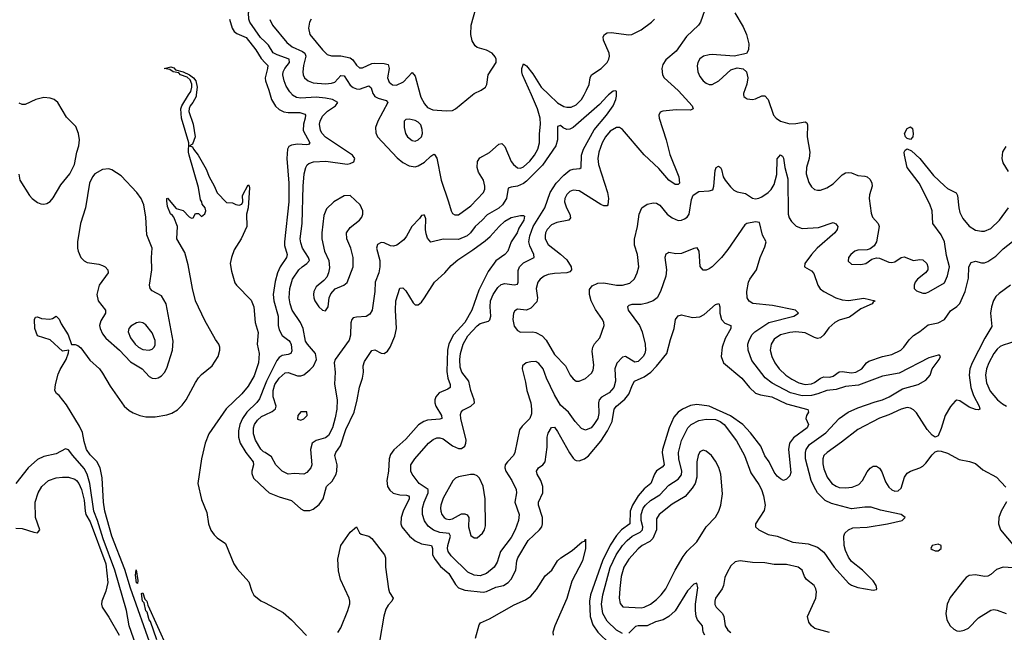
# Model space of a CAD drawing. Header units: inches. Extents: x 1550315 to 1685896, y 510706 to 640504.
# Tile 37 of 256: x 1588414 to 1594777, y 526529 to 530486. Entities that reach past the tile are written whole.
import ezdxf

# ---------------------------------------------------------------- set-up
doc = ezdxf.new("R2010")
doc.units = ezdxf.units.IN
doc.header["$MEASUREMENT"] = 0
for name, color, linetype in [('B5582', 7, 'Continuous'), ('B5583', 7, 'Continuous'), ('B5592', 7, 'Continuous'), ('B5593', 7, 'Continuous')]:
    doc.layers.add(name, color=color, linetype=linetype)

msp = doc.modelspace()

# ---------------------------------------------------------------- linework, layer by layer
at = {"layer": 'B5582', "color": 5}
for points, elevation in [([(1588408.3, 529488.3), (1588414.9, 529450), (1588476.5, 529350), (1588494.6, 529330), (1588530, 529303.9), (1588550, 529296.2), (1588570, 529295.2), (1588590, 529299.2), (1588610, 529311.4), (1588630, 529334.3), (1588680.4, 529419.6), (1588737.8, 529490), (1588768.3, 529550), (1588783.4, 529630), (1588795.7, 529670), (1588799.8, 529710), (1588793.7, 529750), (1588776.4, 529796.4), (1588717.1, 529857.1), (1588659.5, 529950), (1588637.8, 529970), (1588610, 529979.8), (1588570, 529984.1), (1588518.1, 529970), (1588450, 529937.7), (1588430, 529937.2), (1588410, 529946.5)], 420), ([(1589265.8, 526430), (1589130, 526812.8), (1589093.5, 526933.5), (1589010, 527150), (1588963.4, 527310), (1588955.2, 527370), (1588946.6, 527526.6), (1588933.5, 527590), (1588912.8, 527632.8), (1588870, 527674.6), (1588846.6, 527710), (1588830, 527760.4), (1588818.9, 527818.9), (1588799.7, 527859.7), (1588717.3, 527997.3), (1588670, 528058), (1588651.7, 528071.7), (1588642, 528090), (1588646, 528130), (1588663.5, 528196.5), (1588674.9, 528225.1), (1588714, 528290), (1588730, 528334), (1588731.5, 528351.5), (1588690, 528345.2), (1588610, 528417), (1588530, 528444), (1588512.3, 528490), (1588509.3, 528550), (1588516.4, 528563.6), (1588530, 528566), (1588555.9, 528555.9), (1588609.3, 528550.7), (1588625.2, 528554.8), (1588650, 528570.8), (1588670, 528550.7), (1588681.2, 528521.2), (1588728.2, 528450), (1588748.1, 528388.1), (1588771.7, 528388.3), (1588790, 528381), (1588810, 528365.2), (1588866.3, 528286.3), (1588930, 528230.1), (1588950, 528203.5), (1588998.1, 528118.1), (1589089.6, 527989.6), (1589120.9, 527960.9), (1589146.6, 527946.6), (1589190, 527929.6), (1589230, 527920.3), (1589290, 527921), (1589366, 527934), (1589396.3, 527943.7), (1589434.2, 527965.8), (1589464.2, 527995.8), (1589489.9, 528030.1), (1589550, 528143.1), (1589570, 528172.4), (1589590, 528194.4), (1589657.6, 528250), (1589697.4, 528310), (1589708.2, 528350), (1589707.1, 528370), (1589700.4, 528390), (1589679.4, 528419.4), (1589610, 528542.6), (1589550, 528668.7), (1589530, 528749.4), (1589502.8, 528902.8), (1589481.3, 528981.3), (1589429.8, 529070), (1589434, 529150), (1589409.2, 529209.2), (1589402, 529222), (1589389, 529231), (1589370, 529278), (1589364, 529316), (1589366, 529330), (1589370, 529332), (1589425.4, 529265.4), (1589470, 529254), (1589510, 529212), (1589523.6, 529203.6), (1589534.6, 529205.4), (1589550, 529234), (1589570, 529234), (1589590, 529214), (1589610, 529232), (1589617.2, 529250), (1589612, 529270), (1589594.2, 529294.2), (1589591.6, 529310), (1589583, 529323), (1589570, 529402), (1589508.6, 529610), (1589505.3, 529630), (1589508.1, 529690), (1589459.3, 529850), (1589455.6, 529910), (1589462.3, 529930), (1589506, 530000)], 380), ([(1589554.8, 530000), (1589553.6, 529990), (1589533.4, 529950), (1589516.5, 529930), (1589508.9, 529911.1), (1589507.5, 529892.5), (1589536, 529810), (1589547.9, 529730), (1589530, 529682), (1589512, 529670), (1589530, 529665.5), (1589536.9, 529650), (1589568, 529610), (1589619.3, 529519.3), (1589638.3, 529470), (1589671.6, 529411.6), (1589690, 529367.3), (1589750, 529304.9), (1589790, 529302), (1589810, 529291.3), (1589833.2, 529286.8), (1589850, 529294), (1589855.3, 529310), (1589854, 529350), (1589890, 529418), (1589898, 529410), (1589899.8, 529399.8), (1589890.4, 529270), (1589880.4, 529230), (1589881.6, 529150), (1589845.2, 529070), (1589800.5, 528999.5), (1589782.5, 528950), (1589775.2, 528910), (1589782, 528862), (1589805.4, 528785.4), (1589814.9, 528770), (1589910, 528674.2), (1589926.7, 528630), (1589935.5, 528530), (1589954.3, 528465.7), (1589948, 528390), (1589961.9, 528330), (1589957.4, 528270), (1589930, 528184.4), (1589890, 528118), (1589850.5, 528069.5), (1589748, 527972), (1589637.3, 527810), (1589612.2, 527750), (1589588.5, 527650), (1589565.2, 527490), (1589590, 527386.8), (1589623.2, 527303.2), (1589634.2, 527230), (1589650, 527188.7), (1589670, 527158.3), (1589690, 527138.9), (1589743.1, 527103.1), (1589797.4, 526970), (1589819.1, 526939.1), (1589894.3, 526854.3), (1589914.5, 526794.5), (1589928.2, 526768.2), (1589972.6, 526732.6), (1590000, 526718.3)], 380), ([(1590000, 528129.5), (1589962.8, 528037.2), (1589946.3, 528013.7), (1589883, 527950), (1589853.7, 527910), (1589836.5, 527870), (1589828, 527830), (1589827.2, 527790), (1589839.8, 527750), (1589876.2, 527690), (1589922.6, 527630), (1589925.3, 527610), (1589913.6, 527570), (1589913.8, 527553.8), (1589924.3, 527524.3), (1590000, 527453.8)], 420), ([(1590000, 527689), (1589990, 527695.4), (1589972.5, 527712.5), (1589937.9, 527770), (1589924.7, 527810), (1589925.7, 527850), (1589931.9, 527870), (1589950, 527898.6), (1589976.7, 527923.3), (1590000, 527934)], 440), ([(1589178, 526410), (1589120.8, 526570), (1589103.4, 526670), (1589029.9, 526930.1), (1588953.3, 527133.3), (1588917.5, 527250), (1588893.7, 527310), (1588867, 527490), (1588850.3, 527550.3), (1588830, 527586), (1588756.6, 527670), (1588730, 527707.4), (1588710, 527712.9), (1588650, 527681.5), (1588570, 527664.5), (1588530, 527644.7), (1588468.1, 527590), (1588390, 527490.8)], 420), ([(1588390, 527201), (1588430, 527198.9), (1588505.3, 527174.7), (1588530, 527171.8), (1588543.7, 527190), (1588516.3, 527270), (1588513.8, 527370), (1588532.7, 527430), (1588557.7, 527470), (1588599.5, 527510), (1588650, 527526.8), (1588690, 527531.6), (1588730, 527529.8), (1588770, 527517.7), (1588781, 527510), (1588796.5, 527490), (1588813, 527450), (1588830, 527381.6), (1588836.6, 527310), (1588842.5, 527290), (1588870, 527242.9), (1588971.3, 526970), (1588983.2, 526850), (1588970, 526793.4), (1588945.3, 526730), (1588943.5, 526710), (1588947.7, 526690), (1588990, 526627.1), (1589056.4, 526510)], 440), ([(1589299.5, 526479.5), (1589258.6, 526598.6), (1589250, 526609.8), (1589238, 526658), (1589230, 526666.6), (1589218.5, 526718.5), (1589208.6, 526730), (1589201.2, 526778.8), (1589210, 526784), (1589223.7, 526743.7), (1589235.2, 526730), (1589242.8, 526702.8), (1589367.8, 526427.8)], 360)]:
    msp.add_lwpolyline(points, dxfattribs=dict(at, elevation=elevation))
for points, elevation in [([(1588990, 529522.1), (1588950, 529517.6), (1588900.6, 529490), (1588884.8, 529470), (1588864.6, 529430), (1588840.1, 529270), (1588806.6, 529170), (1588788.2, 529050), (1588787.5, 529010), (1588791.6, 528990), (1588808.4, 528950), (1588830, 528928.3), (1588850, 528918), (1588926.4, 528906.4), (1588950, 528898.2), (1588966.4, 528890), (1588984.2, 528870), (1588985.7, 528850), (1588928.7, 528770), (1588912.8, 528710), (1588920.2, 528670), (1588969.2, 528610), (1588968.3, 528590), (1588938.7, 528541.3), (1588930.1, 528510), (1588933.2, 528490), (1588950, 528455.9), (1588970, 528429.5), (1589060.1, 528350), (1589130, 528275.7), (1589204.9, 528230), (1589250, 528182), (1589270, 528170.2), (1589290, 528167.4), (1589310, 528172.6), (1589330, 528184.8), (1589350, 528206.4), (1589366, 528234), (1589401.2, 528350), (1589406.6, 528410), (1589360.3, 528650), (1589330, 528701), (1589270, 528735.1), (1589257.6, 528750), (1589252.5, 528770), (1589268.4, 528870), (1589265, 528950), (1589269.8, 529010), (1589236.4, 529096.4), (1589228.8, 529211.2), (1589216.2, 529290), (1589199.2, 529330), (1589170.3, 529370), (1589070, 529477.6), (1589010, 529516.5)], 420), ([(1589190, 528531), (1589170, 528527.2), (1589133, 528507), (1589118.9, 528490), (1589115.6, 528470), (1589131.2, 528430), (1589160.2, 528390), (1589182, 528370), (1589210, 528354.3), (1589249.8, 528350.2), (1589270, 528356.9), (1589283.9, 528370), (1589290, 528384.9), (1589290, 528412.7), (1589270, 528463.5), (1589230, 528514.3), (1589210, 528528.2)], 440), ([(1589176, 526844), (1589170, 526847.3), (1589163.1, 526896.9), (1589167.3, 526932.7), (1589177.6, 526862.4)], 360)]:
    msp.add_lwpolyline(points, close=True, dxfattribs=dict(at, elevation=elevation))
at = {"layer": 'B5583', "color": 5}
for points, elevation in [([(1590000, 530342.6), (1589970.7, 530370), (1589901.9, 530470), (1589894.6, 530490), (1589892.5, 530530), (1589910.1, 530590), (1589941.5, 530630), (1589970, 530651.2), (1590000, 530665.6)], 440), ([(1589768.9, 530490), (1589787.6, 530430), (1589800.1, 530410), (1589816.4, 530396.4), (1589876.6, 530370), (1589940.1, 530290), (1589974.5, 530234.5), (1590000, 530207.5)], 420), ([(1589506, 530000), (1589519.1, 530020.9), (1589527, 530050), (1589525.8, 530070), (1589516.6, 530096.6), (1589495.3, 530115.3), (1589452.7, 530130), (1589442.5, 530142.5), (1589406, 530150), (1589384, 530164), (1589348, 530170), (1589390, 530180.5), (1589410, 530174.9), (1589421.7, 530161.7), (1589470.7, 530150), (1589512.4, 530130), (1589538.3, 530110), (1589551.3, 530090), (1589561.2, 530050), (1589554.8, 530000)], 380), ([(1590000, 530110.7), (1589999.8, 530110), (1590000, 530108.1)], 420)]:
    msp.add_lwpolyline(points, dxfattribs=dict(at, elevation=elevation))
at = {"layer": 'B5592', "color": 5}
for points, elevation in [([(1592219.9, 530000), (1592210, 529992), (1592162, 529938), (1591990, 529789.5), (1591970, 529778.5), (1591950, 529776.6), (1591926.8, 529786.8), (1591910, 529802.6), (1591890, 529796), (1591888.9, 529710), (1591878.8, 529670), (1591793, 529547), (1591690, 529442.9), (1591670, 529427.9), (1591630, 529410.1), (1591590, 529404.7), (1591570, 529397), (1591559, 529330), (1591534.1, 529290), (1591510, 529267.5), (1591434.5, 529225.5), (1591403.7, 529190), (1591356.5, 529150), (1591327.9, 529110), (1591306.3, 529090), (1591250, 529066.8), (1591150, 529067.1), (1591070, 529047.7), (1591050, 529074.8), (1591041.6, 529101.6), (1591037.3, 529130), (1591038.5, 529198.5), (1591030, 529224), (1591023.5, 529223.5), (1591010, 529222), (1590998, 529202), (1590949, 529150), (1590913.5, 529086.5), (1590896, 529064), (1590850.4, 529029.6), (1590830, 529023.2), (1590810, 529025.1), (1590770, 529043.5), (1590750, 529046.2), (1590726.8, 529033.2), (1590720.2, 529010), (1590742.2, 528930), (1590740.7, 528890), (1590734.5, 528850), (1590710.6, 528790), (1590709.8, 528730), (1590690.8, 528610), (1590676.3, 528583.7), (1590652.5, 528567.5), (1590590, 528564.3), (1590570, 528559.1), (1590561.4, 528550), (1590553.4, 528526.6), (1590551.7, 528448.3), (1590544.2, 528415.8), (1590452, 528290), (1590446, 528270), (1590453.8, 528210), (1590449, 528131), (1590465.2, 528030), (1590463, 527970), (1590453.2, 527913.2), (1590434.9, 527850), (1590410, 527800.2), (1590390, 527783.7), (1590330, 527766.7), (1590304.5, 527750), (1590294, 527710), (1590301.4, 527610), (1590294.5, 527590), (1590270, 527561.1), (1590250, 527550.3), (1590190, 527553.6), (1590150, 527550.2), (1590110, 527569.1), (1590069.5, 527609.5), (1590042.2, 527662.2), (1590000, 527689)], 440), ([(1590000, 527934), (1590045.4, 527954.6), (1590067, 527972.9), (1590071.4, 527990), (1590052.9, 528050), (1590052.8, 528090), (1590063.9, 528130), (1590090, 528170.5), (1590130, 528203.7), (1590150, 528206.6), (1590210, 528186.2), (1590230, 528184.2), (1590250, 528192.3), (1590290, 528223.5), (1590312.2, 528247.8), (1590333.2, 528290), (1590325.2, 528330), (1590273.2, 528390), (1590261.7, 528410), (1590246.7, 528490), (1590228, 528530), (1590174.3, 528610), (1590161.4, 528650), (1590155.1, 528690), (1590159.3, 528750), (1590178.1, 528810), (1590217.8, 528870), (1590238.5, 528890), (1590270.2, 528910), (1590286.3, 528930), (1590280.7, 528950), (1590241.9, 529010), (1590230, 529043.8), (1590226.3, 529070), (1590239.8, 529170), (1590245.5, 529410), (1590252.3, 529490), (1590262.3, 529530), (1590272.3, 529547.7), (1590283.2, 529556.7), (1590312.2, 529567.8), (1590391.4, 529571.4), (1590530, 529553.5), (1590550, 529556.4), (1590573.3, 529566.7), (1590580.3, 529590), (1590564.2, 529610), (1590390, 529727.8), (1590369.4, 529750), (1590358.9, 529770), (1590352.4, 529810), (1590355.5, 529830), (1590370, 529861.5), (1590404.3, 529895.7), (1590454.6, 529930), (1590470.3, 529950), (1590436.3, 529970), (1590390, 529978.4), (1590330, 529985.2), (1590230, 529978.5), (1590203.7, 529983.7), (1590178.1, 529998.1), (1590176.4, 530000)], 440), ([(1590032.7, 530000), (1590040.8, 529970), (1590067.9, 529927.9), (1590090, 529906.2), (1590120.4, 529890), (1590150, 529885.2), (1590225.2, 529885.2), (1590256.1, 529876.1), (1590260.2, 529870), (1590259.8, 529850), (1590247.6, 529810), (1590245.6, 529770), (1590288.9, 529690), (1590280, 529680), (1590270, 529677.1), (1590210, 529680.7), (1590170, 529676.3), (1590153.6, 529666.4), (1590143.9, 529650), (1590140.1, 529590), (1590154.1, 529430), (1590154, 529310), (1590125, 529050), (1590126.3, 529026.3), (1590142.5, 528970), (1590139, 528950), (1590097.5, 528890), (1590079.6, 528850), (1590064.9, 528795.1), (1590051.6, 528710), (1590055.9, 528670), (1590084.8, 528570), (1590084.8, 528510), (1590090, 528482.6), (1590110, 528445.1), (1590153.6, 528413.6), (1590162, 528402), (1590168, 528388), (1590172.4, 528347.6), (1590165.5, 528330), (1590150, 528322.9), (1590110, 528316.6), (1590090, 528304.4), (1590075, 528285), (1590008.3, 528150), (1590000, 528129.5)], 420), ([(1590702.4, 530000), (1590709, 529989), (1590730, 529978.3), (1590783.1, 529963.1), (1590793.2, 529950), (1590728.1, 529830), (1590713.2, 529790), (1590714.7, 529754.7), (1590726.5, 529730), (1590853.6, 529593.6), (1590890, 529563.9), (1590930, 529540.7), (1590970, 529536.2), (1590990, 529541.6), (1591030, 529565.8), (1591070, 529604.7), (1591090, 529618), (1591095, 529615), (1591110, 529590.7), (1591137.7, 529450), (1591186, 529310), (1591202, 529250), (1591210, 529234.9), (1591225.3, 529225.3), (1591250, 529226.3), (1591330, 529283.8), (1591410.5, 529369.5), (1591419.3, 529390), (1591420.8, 529410), (1591410.8, 529450), (1591380, 529500), (1591369.8, 529530), (1591371.7, 529570), (1591386.8, 529593.2), (1591450, 529627), (1591510, 529681.6), (1591530, 529685.2), (1591550, 529667.4), (1591589.5, 529570), (1591604.3, 529550), (1591630, 529528.6), (1591650, 529527.1), (1591670, 529535.6), (1591710, 529571.2), (1591740.2, 529610), (1591762, 529650), (1591772.3, 529690), (1591772.6, 529747.4), (1591780.6, 529810), (1591778.5, 529850), (1591761.1, 529910), (1591721.4, 530000)], 460), ([(1592310, 526520.8), (1592270, 526541.4), (1592210, 526599.8), (1592183.4, 526650), (1592174.7, 526710), (1592182.2, 526770), (1592230, 526947.6), (1592268.2, 527030), (1592310, 527089.9), (1592338.9, 527121.1), (1592371.5, 527148.5), (1592424.3, 527175.7), (1592439.1, 527190), (1592441.6, 527210), (1592431.3, 527250), (1592430.1, 527290), (1592444.2, 527330), (1592457.5, 527350), (1592490, 527380.2), (1592550, 527416.6), (1592610, 527478.4), (1592670, 527518.6), (1592690, 527545.3), (1592692.3, 527570), (1592672.7, 527650), (1592671.7, 527690), (1592691.4, 527768.6), (1592731, 527849), (1592752.6, 527870), (1592803.6, 527896.4), (1592850, 527905.2), (1592910, 527902.5), (1592941.8, 527890), (1592967.2, 527870), (1593046.1, 527766.1), (1593098.1, 527670), (1593138, 527558), (1593190, 527482.6), (1593207.3, 527450), (1593221.1, 527410), (1593230.8, 527350), (1593225.5, 527314.5), (1593168.3, 527230), (1593169.7, 527210), (1593189.6, 527190), (1593250, 527159.3), (1593310, 527149), (1593410, 527111.8), (1593510, 527100.2), (1593570, 527077.6), (1593610, 527045.5), (1593677.1, 526950), (1593770, 526846.9), (1593790, 526832.8), (1593830, 526818.3), (1593930, 526800.7), (1593950, 526804), (1593953.4, 526810), (1593948, 526830), (1593930, 526862), (1593861.1, 526930), (1593790, 526986), (1593770, 527014.9), (1593750, 527057.1), (1593742.1, 527090), (1593739, 527150), (1593746, 527170), (1593769.1, 527190.9), (1593797.4, 527202.6), (1593890, 527206.7), (1594022.8, 527230), (1594116, 527250), (1594136, 527270), (1594110.8, 527290), (1593977, 527317), (1593915.9, 527335.9), (1593876.7, 527336.7), (1593790, 527327.2), (1593660.6, 527360.6), (1593619.3, 527379.3), (1593570.1, 527430.1), (1593547.2, 527467.2), (1593529.3, 527509.3), (1593493, 527650), (1593491.6, 527690), (1593496.1, 527710), (1593518.7, 527741.3), (1593623.3, 527816.7), (1593710, 527909.9), (1593768.1, 527950), (1593830, 527978.3), (1593942, 528018), (1593990, 528030.4), (1594032.7, 528050), (1594118.8, 528101.2), (1594220.7, 528130), (1594270, 528156.2), (1594297.6, 528190), (1594310.4, 528230), (1594355.5, 528290), (1594364.7, 528310), (1594358, 528318), (1594350, 528318.8), (1594290, 528302.4), (1594098.4, 528201.6), (1593990, 528182.1), (1593835.6, 528124.4), (1593750, 528117.1), (1593690, 528096.7), (1593630, 528091.5), (1593571.9, 528068.1), (1593530, 528057.7), (1593470, 528056.7), (1593395.7, 528075.7), (1593277.1, 528137.1), (1593231.6, 528171.6), (1593145.2, 528285.2), (1593121.3, 528350), (1593119.8, 528390), (1593125, 528410), (1593145.9, 528450), (1593164.6, 528470), (1593255.8, 528530), (1593415.8, 528570), (1593446.4, 528590), (1593426.8, 528610), (1593279.3, 528639.3), (1593152.2, 528652.2), (1593127.5, 528667.5), (1593115.5, 528690), (1593112.9, 528730), (1593123.2, 528790), (1593131.8, 528810), (1593176.3, 528870), (1593198.3, 528950), (1593230, 529018), (1593238.7, 529050), (1593213.8, 529093.8), (1593194.7, 529174.7), (1593170, 529179.6), (1593114, 529170), (1593099.1, 529160.9), (1592990, 529001.5), (1592950, 528950.3), (1592890, 528890.4), (1592870, 528875.5), (1592850, 528867.7), (1592830, 528867.3), (1592810.5, 528890.5), (1592804.9, 528990), (1592791.7, 529011.7), (1592770, 529008.8), (1592690, 528976), (1592654.3, 528974.3), (1592610, 528980.9), (1592602.2, 528977.8), (1592589.8, 528970.2), (1592584.2, 528950), (1592594.8, 528870), (1592588.7, 528830), (1592555.1, 528730), (1592533.3, 528690), (1592507.3, 528670), (1592465.9, 528654.1), (1592430, 528646), (1592370, 528646.2), (1592350, 528640.3), (1592341.7, 528630), (1592347.1, 528610), (1592418.5, 528510), (1592435.7, 528470), (1592456.8, 528390), (1592458.5, 528350), (1592453.5, 528330), (1592443.5, 528310), (1592410, 528278), (1592390, 528273.4), (1592330, 528309.3), (1592310, 528306.9), (1592272.5, 528267.5), (1592259.3, 528230), (1592263.4, 528150), (1592253.6, 528110), (1592224.5, 528075.5), (1592173.1, 528046.9), (1592158.7, 528030), (1592154.8, 528010), (1592157, 527943), (1592150.5, 527910), (1592125, 527870), (1592106.1, 527850), (1592070, 527835.3), (1592044.1, 527844.1), (1592003.8, 527890), (1591961.3, 527950), (1591910, 527995.3), (1591870, 528062.7), (1591819.3, 528170), (1591796.3, 528230), (1591770, 528264.6), (1591750, 528276.9), (1591716.7, 528276.7), (1591687, 528270), (1591662.7, 528250), (1591660.8, 528230), (1591683.3, 528143.3), (1591691.6, 528090), (1591717.8, 528010), (1591722.6, 527970), (1591720.6, 527939.4), (1591709.8, 527910), (1591660.3, 527859.7), (1591644.6, 527835.4), (1591614.8, 527690), (1591605.8, 527670), (1591565.5, 527630), (1591551.4, 527610), (1591549.1, 527590), (1591555.9, 527570), (1591595.5, 527510), (1591622.2, 527450), (1591624.8, 527430), (1591614.2, 527370), (1591642.3, 527290), (1591638.4, 527250), (1591615.4, 527190), (1591590, 527140.3), (1591521.1, 527050), (1591499.2, 526980.8), (1591480.8, 526950), (1591430.8, 526909.2), (1591390, 526894.1), (1591350, 526897), (1591310, 526916.8), (1591201.9, 527021.9), (1591182.1, 527050), (1591177.7, 527070), (1591180.1, 527090), (1591198.4, 527150), (1591190, 527166.4), (1591130, 527172.7), (1591087.3, 527187.3), (1591054, 527214), (1591029.6, 527249.6), (1591017.6, 527290), (1591018.1, 527330), (1591028.4, 527370), (1591053.8, 527430), (1591054.1, 527450), (1590996.6, 527490), (1590950.2, 527550), (1590940.7, 527570), (1590942.2, 527610), (1590967.2, 527650), (1591055.9, 527750), (1591085.7, 527774.3), (1591110, 527784.2), (1591130, 527784.2), (1591150, 527777.3), (1591210, 527733.5), (1591250, 527715.9), (1591270, 527715.8), (1591290.2, 527730), (1591297.5, 527750), (1591298.6, 527770), (1591265, 527910), (1591263.6, 527936.4), (1591266.9, 527950), (1591277, 527963), (1591330.3, 527990), (1591352.7, 528010), (1591352.1, 528030), (1591329.7, 528089.7), (1591317.5, 528150), (1591271.5, 528210), (1591261.6, 528241.6), (1591258.4, 528290), (1591262, 528330), (1591280.1, 528390), (1591310, 528443.2), (1591370, 528507.6), (1591390, 528522.4), (1591442.7, 528537.3), (1591453.1, 528546.9), (1591457.7, 528570), (1591453.5, 528630), (1591457, 528670), (1591473.1, 528710), (1591503.3, 528756.7), (1591525.3, 528774.7), (1591550, 528781.4), (1591610, 528773.2), (1591630, 528776.9), (1591634.5, 528790), (1591634.8, 528865.2), (1591644.6, 528890), (1591670, 528915.7), (1591738.7, 528950), (1591737.5, 528970), (1591710, 529024), (1591704.3, 529050), (1591709.7, 529090), (1591732.4, 529150), (1591808.7, 529270), (1591843, 529370), (1591881.1, 529430), (1591930, 529481.3), (1591970, 529512.9), (1591990, 529521.1), (1592034.5, 529525.5), (1592042.4, 529530), (1592045.6, 529610), (1592058.3, 529650), (1592126.1, 529773.9), (1592206.3, 529870), (1592249, 529930), (1592267, 529970), (1592271.7, 529991.7), (1592271.2, 530000)], 440), ([(1591001.6, 530000), (1591005.4, 529985.4), (1591030, 529941.3), (1591050, 529917.6), (1591084.5, 529904.5), (1591170, 529896.9), (1591210, 529900.2), (1591230, 529909.2), (1591340, 530000)], 480), ([(1592695.9, 530000), (1592759.5, 529930), (1592767.3, 529910), (1592750, 529902), (1592657.1, 529902.9), (1592570, 529895.8), (1592552.2, 529887.8), (1592544.9, 529870), (1592545.7, 529850), (1592591.3, 529710), (1592615.5, 529615.5), (1592674, 529470), (1592678, 529430), (1592670, 529422), (1592650, 529421.2), (1592610, 529449.4), (1592544.6, 529524.6), (1592450, 529612.1), (1592310, 529776.4), (1592290, 529788.5), (1592270, 529789.8), (1592230, 529765), (1592199.4, 529730), (1592177.2, 529690), (1592157.5, 529630), (1592150.7, 529590), (1592155.1, 529550), (1592213.4, 529370), (1592219.8, 529330), (1592214.7, 529290), (1592210, 529283.5), (1592190, 529282.5), (1592170, 529291.3), (1592030, 529380.3), (1591990, 529385.3), (1591970, 529376.4), (1591950, 529356.9), (1591936.9, 529330), (1591935, 529310), (1591947.8, 529270), (1591969.2, 529230), (1591974.3, 529205.7), (1591962, 529190), (1591884.7, 529175.3), (1591850, 529161.2), (1591821.8, 529130), (1591812, 529110), (1591808.8, 529090), (1591810.2, 529070), (1591830, 529032.8), (1591910, 528971.9), (1591950, 528935), (1591978.8, 528890), (1591980.2, 528870), (1591970, 528857.4), (1591950.1, 528849.9), (1591870, 528847), (1591830, 528840.5), (1591802.7, 528830), (1591776.5, 528810), (1591763, 528790), (1591752, 528750), (1591760.1, 528690), (1591755.7, 528664.3), (1591716.9, 528623.1), (1591690, 528608.5), (1591630, 528615.4), (1591614.3, 528605.7), (1591605.5, 528590), (1591600.2, 528550), (1591610, 528505.5), (1591630, 528478), (1591650, 528466.7), (1591730, 528469.2), (1591750, 528464.1), (1591790, 528443), (1591815.8, 528415.8), (1591870, 528323.8), (1591942, 528250), (1591971.6, 528190), (1591990, 528165.7), (1592010, 528151.8), (1592030, 528150.3), (1592070, 528168.4), (1592110, 528201.6), (1592119, 528221), (1592124.9, 528255.1), (1592114.6, 528345.4), (1592117.3, 528370), (1592128.2, 528391.8), (1592164.2, 528430), (1592191.3, 528510), (1592189.7, 528530), (1592179.7, 528550), (1592134.6, 528614.6), (1592107.3, 528670), (1592095.7, 528710), (1592097.3, 528742.7), (1592113.7, 528766.3), (1592150, 528783), (1592190, 528786.4), (1592270, 528770.8), (1592310, 528770.8), (1592356, 528784), (1592387.3, 528812.7), (1592405.3, 528850), (1592414.2, 528890), (1592406.8, 528970), (1592387.1, 529030), (1592387.6, 529067.6), (1592406.2, 529150), (1592417.8, 529230), (1592433.7, 529270), (1592470, 529294.7), (1592510, 529302.2), (1592530, 529299.6), (1592550, 529288.5), (1592598.4, 529230), (1592630, 529205.7), (1592670, 529188.7), (1592690, 529190.4), (1592710, 529198.4), (1592726.6, 529210), (1592739.6, 529230), (1592756.2, 529323.8), (1592766.8, 529353.2), (1592803.6, 529376.4), (1592870, 529379.3), (1592892.5, 529387.5), (1592900.5, 529410), (1592907.6, 529512.4), (1592915.1, 529530), (1592930, 529538.7), (1592943, 529530), (1592950, 529518.8), (1592960.7, 529470), (1592972.6, 529450), (1593006.6, 529406.6), (1593030, 529384.6), (1593050, 529374.3), (1593103.5, 529363.6), (1593150, 529332.2), (1593170, 529329.3), (1593190, 529333.4), (1593210, 529341.8), (1593250, 529369.2), (1593270, 529389.2), (1593290, 529421.1), (1593306.8, 529486.8), (1593310, 529586), (1593330, 529613.7), (1593343.4, 529603.4), (1593350, 529591), (1593357.8, 529530), (1593377.5, 529457.5), (1593380.2, 529230), (1593386.3, 529206.3), (1593401.2, 529181.2), (1593431.4, 529151.4), (1593470, 529136.3), (1593575.8, 529144.2), (1593670, 529175.3), (1593687.2, 529167.2), (1593700.4, 529150), (1593697, 529130), (1593681.5, 529110), (1593567.3, 529010), (1593530.2, 528970), (1593487.3, 528910), (1593486, 528890), (1593530, 528863.1), (1593545.4, 528845.4), (1593570.9, 528770.9), (1593587.5, 528747.5), (1593610.4, 528730), (1593687.2, 528690), (1593730, 528676.8), (1593770, 528670.8), (1593870, 528686.9), (1593942, 528670), (1593930, 528662), (1593922.8, 528650), (1593850, 528617.1), (1593775.5, 528564.5), (1593710, 528544.1), (1593681.3, 528530), (1593643.8, 528496.2), (1593610, 528449.7), (1593590, 528430.9), (1593570, 528427.1), (1593550, 528433.3), (1593490, 528463.4), (1593430, 528468.5), (1593390, 528465.6), (1593330.4, 528450), (1593290, 528421.5), (1593269.3, 528390), (1593264.1, 528350), (1593275, 528310), (1593295, 528270), (1593323, 528230), (1593366, 528190), (1593403.2, 528163.2), (1593450, 528140.1), (1593490, 528130.1), (1593530, 528133.3), (1593550, 528141.3), (1593590, 528171.2), (1593610, 528179.1), (1593650, 528177.7), (1593670, 528182.1), (1593710, 528211.9), (1593730, 528214.3), (1593790, 528205.5), (1593816.9, 528210), (1593855.8, 528230), (1593885.8, 528270), (1593900.9, 528279.1), (1593990, 528309.5), (1594050, 528323), (1594108.2, 528350), (1594128.7, 528370), (1594161.6, 528418.3), (1594190, 528445.8), (1594230, 528471.1), (1594284.5, 528515.5), (1594350, 528527.2), (1594390, 528549.4), (1594430, 528604.4), (1594470, 528632.1), (1594488.5, 528651.5), (1594524.3, 528730), (1594544.8, 528815.2), (1594546.7, 528890), (1594563.4, 528916.6), (1594590, 528926.4), (1594630, 528915.5), (1594650, 528916.2), (1594670, 528924.1), (1594721.6, 528958.4), (1594770, 529005.7), (1594830, 529052.2)], 460), ([(1591836.5, 530000), (1591890, 529948.8), (1591930, 529925.9), (1591950, 529920.9), (1591978.7, 529921.3), (1592010, 529935.2), (1592044.1, 529970), (1592060.9, 530000)], 460), ([(1593092.2, 530000), (1593094, 529990), (1593102.3, 529982.3), (1593114.9, 529974.9), (1593150, 529970.5), (1593170, 529974.9), (1593210, 529994), (1593230, 529993.7), (1593250.8, 529970.8), (1593285.5, 529870), (1593302.2, 529850), (1593330, 529830.2), (1593390, 529813.6), (1593430, 529815), (1593490, 529827), (1593500.4, 529820.4), (1593506.1, 529806.1), (1593502.8, 529730), (1593519.4, 529630), (1593515, 529590), (1593498.2, 529530), (1593497.4, 529490), (1593514.3, 529434.3), (1593530, 529407), (1593549.4, 529389.4), (1593570, 529383.6), (1593590, 529385), (1593630, 529398.8), (1593670, 529424.5), (1593730, 529484.2), (1593750, 529496), (1593770, 529499.3), (1593790, 529496.5), (1593830, 529479.5), (1593874.7, 529474.7), (1593890, 529470.4), (1593910, 529453), (1593921.6, 529430), (1593923.1, 529410), (1593906.2, 529353.8), (1593904.6, 529330), (1593916.4, 529236.4), (1593925.4, 529210), (1593961.8, 529170), (1593969.3, 529150), (1593950.2, 529049.8), (1593935.5, 529024.5), (1593910, 529006.6), (1593890, 528999.6), (1593830, 528997.4), (1593810, 528989.5), (1593786, 528970), (1593770.6, 528950), (1593766.9, 528926.9), (1593790, 528905.5), (1593850, 528904.4), (1593882, 528910), (1593920.4, 528939.6), (1593950, 528947.2), (1593970, 528944.9), (1594030, 528919), (1594050, 528916.5), (1594070, 528921.5), (1594110, 528950.2), (1594130, 528953.4), (1594190, 528931.1), (1594230, 528937.2), (1594250, 528934.9), (1594276, 528910), (1594283.6, 528890), (1594282.6, 528870), (1594268.5, 528850), (1594215.3, 528810), (1594200.9, 528790), (1594194, 528770), (1594195.5, 528750), (1594210, 528733.4), (1594250, 528720.3), (1594270, 528720.3), (1594290, 528728.7), (1594390, 528786.7), (1594410, 528830.8), (1594421.7, 528890), (1594403.2, 528963.2), (1594390.4, 529050), (1594370, 529095.8), (1594315.9, 529170), (1594309.9, 529250), (1594295, 529295), (1594227.7, 529430), (1594149.9, 529530), (1594131.9, 529610), (1594129.8, 529630.2), (1594136.1, 529643.9), (1594150, 529652.4), (1594178, 529638), (1594230, 529589.1), (1594319.7, 529479.6), (1594390, 529411.8), (1594410, 529395), (1594466.3, 529366.3), (1594474.3, 529350), (1594482.1, 529270), (1594490, 529239.5), (1594510, 529201.5), (1594550, 529151.3), (1594590, 529126.7), (1594630, 529119.3), (1594650, 529120.2), (1594690, 529136.1), (1594746.6, 529190), (1594804.8, 529270)], 480), ([(1594804.7, 529504.7), (1594770, 529560.7), (1594763.8, 529590), (1594767.6, 529632.4), (1594790, 529666.8)], 480), ([(1590000, 527453.8), (1590025.5, 527430), (1590090, 527403.2), (1590170, 527380.7), (1590230, 527327.2), (1590250, 527315.6), (1590290, 527315.3), (1590310, 527324.4), (1590350, 527353.8), (1590375, 527390), (1590396.2, 527470), (1590434.2, 527505.8), (1590459.1, 527550), (1590464.3, 527570), (1590465.3, 527610), (1590450.4, 527670), (1590456.2, 527690), (1590486.2, 527733.8), (1590522.4, 527837.6), (1590575.3, 527950), (1590595.7, 528030), (1590609, 528111), (1590629.9, 528170), (1590635, 528210), (1590633.9, 528250), (1590641.5, 528278.5), (1590690, 528349.1), (1590710, 528353.8), (1590750, 528331.4), (1590770, 528329.2), (1590790, 528343.6), (1590807.8, 528370), (1590839.4, 528440.6), (1590849.8, 528490.2), (1590842.3, 528610), (1590845.6, 528670), (1590870, 528750.8), (1590890, 528753), (1590910, 528733.7), (1590957, 528657), (1590970, 528643.6), (1590990, 528644.7), (1591010, 528661.8), (1591030, 528688.3), (1591094.1, 528790), (1591162.3, 528850), (1591203, 528897), (1591244.6, 528935.4), (1591341.8, 528998.2), (1591422.4, 529057.6), (1591454.7, 529085.3), (1591512.1, 529150), (1591550, 529184.5), (1591590, 529208.9), (1591650, 529220.3), (1591670, 529221.6), (1591676.5, 529216.5), (1591671.5, 529191.5), (1591640.5, 529139.5), (1591629.2, 529110), (1591591.2, 529050), (1591567.7, 528990), (1591550, 528969.8), (1591490, 528927.2), (1591440.6, 528859.4), (1591382.1, 528737.9), (1591335.5, 528610), (1591290.5, 528530), (1591217.4, 528450), (1591187.4, 528392.6), (1591178.8, 528350), (1591173.5, 528213.5), (1591180.1, 528170), (1591195.6, 528130), (1591195.2, 528110), (1591181.4, 528098.6), (1591125.1, 528074.9), (1591104.2, 528050), (1591097.3, 528030), (1591097.2, 528010), (1591103.9, 527990), (1591139.4, 527930), (1591141.1, 527910), (1591130, 527904.5), (1591050, 527899), (1591026.3, 527890), (1590992.3, 527867.7), (1590910, 527775.9), (1590831.8, 527708.2), (1590810, 527676.4), (1590801.7, 527650), (1590798, 527570), (1590787, 527510), (1590791.8, 527470), (1590806.2, 527446.2), (1590828.4, 527428.4), (1590870, 527415.7), (1590914.2, 527414.2), (1590926.4, 527410), (1590930, 527402.8), (1590931.8, 527390), (1590892.5, 527310), (1590879.8, 527270), (1590876.6, 527230), (1590883.8, 527210), (1590933.5, 527150), (1590970, 527118.4), (1591010, 527100.6), (1591074.4, 527090), (1591080.7, 527070), (1591082.5, 527030), (1591098.2, 526998.2), (1591134.2, 526954.2), (1591188.3, 526908.3), (1591230, 526837.2), (1591250, 526814.8), (1591290, 526801), (1591410, 526787.6), (1591430, 526791.2), (1591490, 526819.9), (1591539.8, 526830), (1591569.8, 526850), (1591589.1, 526870.9), (1591621.3, 526930), (1591627.2, 526990), (1591634, 527010), (1591699.2, 527120.8), (1591772.9, 527190), (1591787.3, 527210), (1591793.3, 527230), (1591791.6, 527270), (1591766, 527350), (1591767.4, 527370), (1591794.8, 527430), (1591795.7, 527470), (1591782.3, 527510), (1591758.9, 527550), (1591753.3, 527570), (1591766.3, 527590), (1591795.6, 527610), (1591809.2, 527630.8), (1591823.6, 527723.6), (1591822.5, 527790), (1591830, 527814), (1591850, 527850.6), (1591870, 527853), (1591890, 527826.7), (1591966.8, 527686.8), (1591990, 527652.9), (1592002.6, 527642.6), (1592010, 527637.6), (1592030, 527635.9), (1592063.5, 527650), (1592090, 527669.4), (1592170, 527762.5), (1592213.3, 527830), (1592243, 527890), (1592256.8, 527970), (1592271.5, 527988.5), (1592324.9, 528035.1), (1592350, 528065.9), (1592373.3, 528126.7), (1592387.4, 528150), (1592450, 528177.9), (1592493.6, 528210), (1592530, 528247.4), (1592595.3, 528330), (1592619.2, 528420.8), (1592643.1, 528490), (1592651.6, 528550), (1592670, 528572.2), (1592690, 528578.7), (1592763, 528563), (1592810, 528566.2), (1592837.5, 528582.5), (1592910, 528646.8), (1592932.5, 528652.5), (1592939.3, 528630), (1592938.2, 528590), (1592948.3, 528548.3), (1592970, 528526.3), (1593010.6, 528510), (1593010.4, 528490), (1592973.2, 528426.8), (1592953.2, 528370), (1592948.1, 528310), (1592962.7, 528270), (1593080.2, 528170), (1593129.3, 528109.3), (1593170, 528074.1), (1593202.3, 528062.3), (1593274.9, 528050), (1593370, 528004.6), (1593507.3, 527967.3), (1593510.6, 527950), (1593498.8, 527930), (1593494.8, 527910), (1593510.6, 527870), (1593502, 527850), (1593414.9, 527785.1), (1593388.1, 527750), (1593382.2, 527710), (1593398.3, 527561.7), (1593390, 527539), (1593370, 527518), (1593350, 527508.7), (1593330, 527519), (1593310, 527537.2), (1593290, 527563.7), (1593257.6, 527630), (1593230, 527667.6), (1593202.9, 527730), (1593137.7, 527817.7), (1593086.9, 527870), (1593007.9, 527927.9), (1592870, 527989.1), (1592790, 528001.1), (1592750, 527992.8), (1592698.2, 527970), (1592668.6, 527950), (1592641.6, 527918.4), (1592610.6, 527850), (1592568, 527710), (1592566.3, 527690), (1592578.7, 527610), (1592565, 527595), (1592529.3, 527570.7), (1592516.2, 527550), (1592493.5, 527490), (1592450, 527455.8), (1592410, 527409.3), (1592374.5, 527350), (1592359.4, 527310), (1592356.5, 527230), (1592302.7, 527190), (1592270, 527153.4), (1592229.6, 527090.4), (1592179.9, 526990), (1592103.1, 526770), (1592097.3, 526730), (1592101, 526630), (1592117.3, 526577.3), (1592150.1, 526530), (1592230, 526451.3)], 420), ([(1594818, 528770), (1594743.2, 528716.8), (1594723.1, 528696.9), (1594707.7, 528672.3), (1594693.8, 528630), (1594687.6, 528590), (1594696, 528504), (1594650.8, 528429.2), (1594570.1, 528270), (1594554.8, 528230), (1594550.6, 528189.4), (1594560.4, 528110), (1594578.3, 528058.3), (1594615, 527990), (1594618, 527970), (1594610, 527966.2), (1594591.3, 527968.7), (1594550, 527983.5), (1594490, 528023.1), (1594470, 528028), (1594458.7, 528021.3), (1594430, 527986.9), (1594394.6, 527930), (1594370, 527846), (1594350, 527797.2), (1594330, 527789.2), (1594310, 527802.7), (1594277.8, 527837.8), (1594210, 527945.6), (1594190, 527966.3), (1594170, 527976.4), (1594150, 527979.7), (1594110, 527969.8), (1594030, 527933), (1593970, 527912.2), (1593830, 527839.3), (1593724.2, 527755.8), (1593631.8, 527690), (1593610.3, 527670), (1593603.2, 527650), (1593603.2, 527616.8), (1593610, 527583.8), (1593631.8, 527530), (1593662.8, 527490), (1593690, 527471.9), (1593710, 527464.8), (1593750, 527460.9), (1593793.8, 527466.2), (1593835.8, 527484.2), (1593860.9, 527510), (1593890, 527564.4), (1593910, 527588.7), (1593930, 527601.3), (1593950, 527601.3), (1593970, 527588.2), (1593985.4, 527565.4), (1594010, 527500.7), (1594030, 527465.3), (1594050, 527447.8), (1594070, 527440.3), (1594090, 527442), (1594110, 527460.7), (1594131.3, 527530), (1594150, 527555.8), (1594170, 527570.4), (1594230, 527590.3), (1594250, 527602.6), (1594270, 527620.3), (1594310, 527674.4), (1594330, 527693.4), (1594350, 527700.5), (1594370, 527699.3), (1594410, 527685.3), (1594485.2, 527645.2), (1594552.5, 527632.5), (1594590, 527618), (1594638, 527578), (1594725.5, 527530), (1594786.2, 527466.2)], 460), ([(1594850.5, 528409.5), (1594770, 528383.2), (1594750, 528374), (1594730, 528356.8), (1594709.4, 528330), (1594677.2, 528270), (1594661.4, 528230), (1594654.4, 528190), (1594660.9, 528140.9), (1594686.3, 528086.3), (1594733.8, 528030), (1594764.6, 528004.6), (1594790.5, 527990)], 480), ([(1594792, 527372), (1594756.5, 527310), (1594740.9, 527270), (1594740.3, 527230), (1594751.4, 527191.4), (1594842.2, 527082.2)], 460), ([(1590470, 526527.8), (1590490, 526558), (1590534.1, 526670), (1590546.5, 526713.5), (1590548.1, 526730), (1590543.1, 526750), (1590488.1, 526870), (1590473.9, 526926.1), (1590470, 527002), (1590488.7, 527090), (1590550, 527176.3), (1590590, 527210.7), (1590610.4, 527170.4), (1590621.7, 527161.7), (1590670, 527148.5), (1590690, 527134.6), (1590771.6, 527030), (1590778.4, 527010), (1590778.9, 526950), (1590796.6, 526810), (1590804.9, 526784.9), (1590827.4, 526750), (1590819, 526730), (1590795.8, 526704.2), (1590781, 526679), (1590766.2, 526633.8), (1590740.1, 526470)], 380), ([(1591359.1, 526490), (1591382.5, 526577.5), (1591392.8, 526590), (1591450, 526616.6), (1591610, 526706.7), (1591681.8, 526738.2), (1591717.6, 526762.4), (1591754.6, 526805.4), (1591810, 526892.6), (1591853, 526930), (1591888.9, 526990), (1591911.5, 527010), (1591983.8, 527056.2), (1592050, 527114), (1592063.1, 527116.9), (1592071, 527130), (1592070.3, 527070.3), (1592050.6, 526990), (1591981.5, 526858.5), (1591950, 526747.6), (1591873.1, 526570), (1591859.8, 526530), (1591861.6, 526510)], 380), ([(1593646.6, 526526.6), (1593553.3, 526553.3), (1593531.2, 526571.2), (1593514.3, 526594.3), (1593504.7, 526630), (1593559.1, 526750), (1593563.1, 526790), (1593559.7, 526810), (1593547.8, 526830), (1593498.7, 526870), (1593486.3, 526890), (1593471.6, 526930), (1593445.2, 526950), (1593370, 526966.8), (1593290, 526967.2), (1593230, 526977.1), (1593150, 526980.3), (1593070, 526989.7), (1593037, 526983), (1593010, 526958), (1592985.4, 526914.6), (1592970, 526882.7), (1592961.6, 526830), (1592954.2, 526810), (1592911.1, 526750), (1592905.4, 526730), (1592907.1, 526707.1), (1592915.5, 526690), (1592956.3, 526650), (1592964.6, 526630), (1592973.8, 526570), (1592990, 526542.8), (1593010, 526526.7)], 460), ([(1594901.5, 526941.5), (1594770, 526948.7), (1594726.2, 526933.8), (1594690, 526900.9), (1594670, 526891.8), (1594650, 526889.5), (1594590, 526900.7), (1594550, 526895.1), (1594530, 526882.7), (1594514.7, 526865.3), (1594426.8, 526753.2), (1594408.1, 526710), (1594399.2, 526650), (1594404.7, 526610), (1594426.3, 526570), (1594450, 526547.8), (1594470, 526538), (1594490, 526535.5), (1594518.5, 526541.5), (1594544.9, 526555.1), (1594610, 526622.4), (1594690, 526671), (1594710, 526676), (1594730, 526671), (1594790, 526650.8)], 460), ([(1592842.2, 526510), (1592831, 526530), (1592825.6, 526570), (1592795, 526610), (1592786, 526630), (1592780.6, 526670), (1592781.9, 526710), (1592796.9, 526816.9), (1592790, 526844.9), (1592770, 526838.9), (1592730, 526795.6), (1592650, 526668.1), (1592609.9, 526630.1), (1592572.8, 526610), (1592523.9, 526596.1), (1592470, 526570.6), (1592410, 526571.2), (1592393.6, 526566.4), (1592350, 526523.5)], 440), ([(1590000, 526718.3), (1590117.1, 526657.1), (1590171.2, 526610), (1590267.8, 526507.8)], 380)]:
    msp.add_lwpolyline(points, dxfattribs=dict(at, elevation=elevation))
for points, elevation in [([(1590930, 529844.2), (1590910, 529840.7), (1590899.3, 529830), (1590898.3, 529790), (1590908, 529750), (1590919.6, 529730), (1590950, 529704.4), (1590970, 529702), (1590990, 529709), (1591010, 529728.7), (1591018, 529750), (1591015.9, 529775.9), (1591005.7, 529805.7), (1590990, 529824.5), (1590970, 529834.7)], 480), ([(1594170, 529712.7), (1594150, 529718), (1594139.5, 529730), (1594132.3, 529750), (1594150, 529782.8), (1594170, 529794), (1594182.8, 529782.8), (1594188, 529750), (1594184.9, 529730)], 480), ([(1590549.6, 529349.6), (1590510, 529347.6), (1590444, 529310), (1590396.1, 529263.9), (1590379.2, 529220.8), (1590365.8, 529110), (1590366, 529070), (1590383.2, 528990), (1590411.2, 528930), (1590416.4, 528883.6), (1590410.3, 528849.7), (1590398, 528822), (1590379.3, 528800.7), (1590330, 528759.5), (1590315.3, 528730), (1590312.2, 528710), (1590314, 528690), (1590322, 528670), (1590347, 528630), (1590370, 528608.5), (1590390, 528605.5), (1590407, 528630), (1590414.3, 528690), (1590424.2, 528715.8), (1590453.1, 528746.9), (1590509, 528770), (1590530, 528787.3), (1590569.8, 528890), (1590569.7, 528950), (1590553.3, 529010), (1590528.4, 529070), (1590525.4, 529110), (1590550, 529144.4), (1590609.5, 529190), (1590625.1, 529210), (1590631.8, 529230), (1590632, 529250), (1590613.6, 529290)], 460), ([(1590270, 527953.2), (1590230, 527952), (1590210.8, 527930), (1590210, 527904.7), (1590230, 527899.1), (1590250, 527908.5), (1590272.7, 527930)], 460), ([(1592830, 527704.5), (1592810, 527694.5), (1592798.9, 527670), (1592789.4, 527630), (1592790.2, 527530), (1592779, 527490), (1592760.5, 527459.5), (1592713.9, 527406.1), (1592630, 527356.8), (1592546.2, 527290), (1592530, 527260.9), (1592528.4, 527190), (1592506.1, 527133.9), (1592485.9, 527114.1), (1592436.5, 527090), (1592410, 527068.2), (1592350, 527001.1), (1592318.7, 526950), (1592300.9, 526890), (1592292.5, 526812.5), (1592287.8, 526750), (1592294, 526714), (1592312.7, 526692.7), (1592430, 526687), (1592450, 526691.1), (1592490, 526711.1), (1592530, 526740.2), (1592560.3, 526770), (1592588.8, 526810), (1592650, 526930.5), (1592701.4, 527018.6), (1592728.2, 527051.8), (1592790, 527112.7), (1592850, 527210.5), (1592910, 527273), (1592933, 527310), (1592946, 527350), (1592956.1, 527423.9), (1592945.4, 527550), (1592932.9, 527592.9), (1592910, 527635.1), (1592884.5, 527670), (1592850, 527699.5)], 460), ([(1591350, 527548), (1591328, 527548), (1591250, 527533.3), (1591230, 527524), (1591212.7, 527507.3), (1591150, 527394.7), (1591135.3, 527350), (1591132.4, 527330), (1591135.5, 527310), (1591142.5, 527290), (1591157.3, 527270), (1591170, 527260.6), (1591190, 527256.6), (1591210, 527262), (1591270, 527293.4), (1591290, 527294.7), (1591306.7, 527286.7), (1591316.5, 527270), (1591314, 527210), (1591330, 527154), (1591350, 527138), (1591370, 527139.3), (1591405.1, 527170), (1591416.9, 527190), (1591423.3, 527216.7), (1591423.1, 527390), (1591410, 527473.2), (1591385.1, 527525.1), (1591370, 527539.6)], 460), ([(1594350, 527097), (1594311.3, 527090), (1594302.8, 527070), (1594310, 527062.8), (1594330, 527054), (1594350, 527054), (1594369.2, 527070), (1594368.7, 527090)], 460)]:
    msp.add_lwpolyline(points, close=True, dxfattribs=dict(at, elevation=elevation))
at = {"layer": 'B5593', "color": 5}
for points, elevation in [([(1591340, 530000), (1591350, 530008.2), (1591395.3, 530030), (1591424, 530050), (1591432.1, 530067.9), (1591442.4, 530130), (1591492.4, 530210), (1591492.6, 530230), (1591486.7, 530246.7), (1591466.6, 530270), (1591430, 530289.6), (1591370, 530306), (1591356.6, 530316.6), (1591337.7, 530350), (1591328.6, 530390), (1591330.8, 530450), (1591362.8, 530557.2)], 480), ([(1592854, 530586), (1592813.7, 530470), (1592800.3, 530450), (1592723.4, 530376.6), (1592657.2, 530282.8), (1592590, 530227.1), (1592570, 530195.6), (1592563.5, 530170), (1592567.9, 530130), (1592579.5, 530110), (1592670, 530028.5), (1592695.9, 530000)], 460), ([(1590030, 530486), (1590048.6, 530450), (1590139.5, 530339.5), (1590175.5, 530310), (1590241.1, 530281.1), (1590256.4, 530270), (1590262.7, 530250), (1590247.3, 530190), (1590243.8, 530150), (1590245.8, 530130), (1590255.5, 530110), (1590278.9, 530090), (1590310, 530078.1), (1590390, 530071.6), (1590430, 530075.1), (1590450, 530082.9), (1590490, 530125.2), (1590510, 530122.3), (1590550, 530063.2), (1590570, 530046.9), (1590590, 530038.9), (1590610, 530037.7), (1590670, 530058), (1590685.5, 530045.5), (1590696.4, 530010), (1590702.4, 530000)], 460), ([(1590298, 530490), (1590287.4, 530470), (1590280.2, 530430), (1590289.1, 530390), (1590370, 530291.3), (1590400.7, 530260.7), (1590430, 530252.3), (1590490, 530252.9), (1590550, 530239.6), (1590567.2, 530227.2), (1590590, 530192.8), (1590610, 530175.8), (1590630, 530174.7), (1590690, 530202.5), (1590710, 530205), (1590770, 530202.1), (1590795.5, 530195.5), (1590800.8, 530170), (1590790.8, 530110), (1590801.3, 530081.3), (1590824, 530064), (1590850, 530062.5), (1590894.8, 530085.2), (1590950, 530144.2), (1590970, 530120.5), (1591001.6, 530000)], 480), ([(1592060.9, 530000), (1592077.8, 530030), (1592093.9, 530066.1), (1592100.8, 530110), (1592109.7, 530130), (1592171.1, 530170), (1592209.7, 530210), (1592221.1, 530230), (1592225.4, 530250), (1592222.7, 530270), (1592187.5, 530352.5), (1592185.6, 530374.4), (1592192.3, 530390), (1592210, 530400.3), (1592236.3, 530403.7), (1592350, 530388.1), (1592370, 530390.2), (1592430, 530419.6), (1592497.4, 530470), (1592516, 530490)], 460), ([(1593036.5, 530530), (1593090, 530438.7), (1593110.3, 530389.7), (1593125.2, 530330), (1593124.4, 530290), (1593110, 530266.6), (1593030.7, 530249.3), (1592890, 530260.4), (1592870, 530259.7), (1592834, 530250), (1592810, 530233.3), (1592797.3, 530210), (1592792.3, 530187.7), (1592795.6, 530150), (1592810, 530118), (1592831.7, 530090), (1592850, 530074.9), (1592870, 530068.1), (1592890, 530068.1), (1592931.6, 530090), (1593010, 530162), (1593050, 530174.8), (1593090, 530167.3), (1593110.6, 530150), (1593120.4, 530110), (1593112.4, 530070), (1593090.5, 530010), (1593092.2, 530000)], 480), ([(1590176.4, 530000), (1590159.1, 530019.1), (1590137.1, 530057.1), (1590123.9, 530090), (1590114.8, 530130), (1590117.1, 530150), (1590126.5, 530170), (1590158.1, 530210), (1590155.8, 530230), (1590077.8, 530257.8), (1590052.3, 530272.3), (1590022, 530322), (1590000, 530342.6)], 440), ([(1590000, 530207.5), (1590016.6, 530190), (1590016.2, 530170), (1590000, 530110.7)], 420), ([(1591721.4, 530000), (1591664.1, 530130), (1591658, 530150), (1591659.1, 530170), (1591670, 530200.7), (1591690, 530188), (1591730, 530135.3), (1591784.2, 530050), (1591836.5, 530000)], 460), ([(1590000, 530108.1), (1590001.7, 530090), (1590024.6, 530030), (1590032.7, 530000)], 420), ([(1592271.2, 530000), (1592270, 530022), (1592266, 530026), (1592250, 530024.4), (1592219.9, 530000)], 440)]:
    msp.add_lwpolyline(points, dxfattribs=dict(at, elevation=elevation))

doc.saveas('drawing.dxf')
